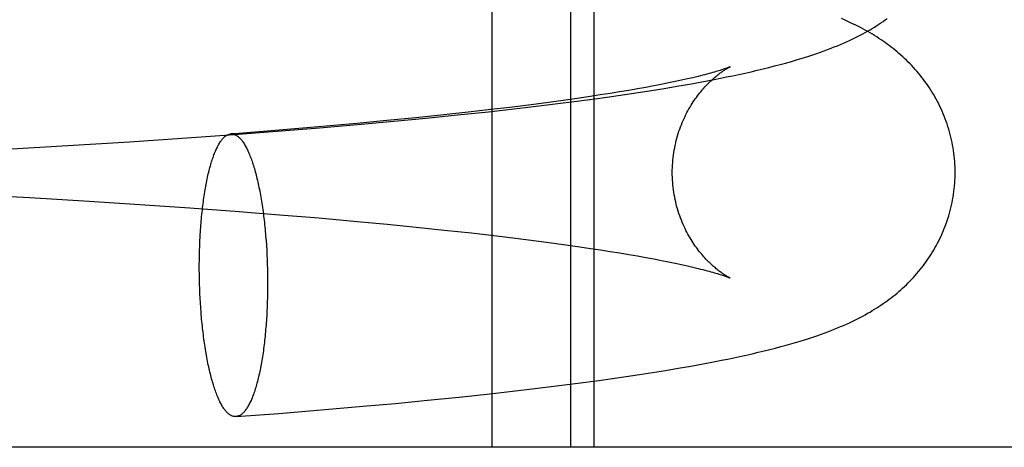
# Model space of a CAD drawing. Header units: inches. Extents: x 0 to 278, y 0 to 180.
# Tile 48 of 76: x 96.7317 to 96.8675, y 91.7541 to 91.813. Entities that reach past the tile are written whole.
import ezdxf

# ---------------------------------------------------------------- set-up
doc = ezdxf.new("R2010")
doc.units = ezdxf.units.IN
doc.header["$LTSCALE"] = 15.310625
doc.header["$MEASUREMENT"] = 0
doc.linetypes.add('HIDDEN', pattern=[0.2, 0.1, -0.1])
doc.layers.add('DEFAULT_2', color=8, linetype='HIDDEN')

msp = doc.modelspace()

# ---------------------------------------------------------------- linework, layer by layer
at = {"layer": 'DEFAULT_2', "color": 8, "linetype": 'HIDDEN'}
for p, q in [((96.79691, 91.75406), (96.79691, 91.91031)), ((96.80774, 91.75406), (96.80774, 91.91031)), ((96.81098, 91.75406), (96.81098, 91.91031)), ((96.8212, 91.80431), (96.82021, 91.80411)), ((96.82213, 91.8045), (96.8212, 91.80431)), ((96.82301, 91.80469), (96.82213, 91.8045)), ((96.82382, 91.80487), (96.82301, 91.80469)), ((96.82458, 91.80504), (96.82382, 91.80487)), ((96.82411, 91.80416), (96.82582, 91.80448)), ((96.82582, 91.80448), (96.82753, 91.8048)), ((96.81447, 91.80308), (96.81317, 91.80287)), ((96.81573, 91.80329), (96.81447, 91.80308)), ((96.8152, 91.80273), (96.81704, 91.803)), ((96.81693, 91.8035), (96.81573, 91.80329)), ((96.81808, 91.8037), (96.81693, 91.8035)), ((96.81704, 91.803), (96.81885, 91.80328)), ((96.81917, 91.80391), (96.81808, 91.8037)), ((96.81885, 91.80328), (96.82063, 91.80357)), ((96.82021, 91.80411), (96.81917, 91.80391)), ((96.82063, 91.80357), (96.82238, 91.80386)), ((96.82238, 91.80386), (96.82411, 91.80416)), ((96.80435, 91.80159), (96.80189, 91.80127)), ((96.8067, 91.80191), (96.80435, 91.80159)), ((96.8056, 91.80143), (96.80855, 91.80181)), ((96.80896, 91.80223), (96.8067, 91.80191)), ((96.80855, 91.80181), (96.81144, 91.80219)), ((96.81041, 91.80244), (96.80896, 91.80223)), ((96.81181, 91.80266), (96.81041, 91.80244)), ((96.81144, 91.80219), (96.81333, 91.80246)), ((96.81317, 91.80287), (96.81181, 91.80266)), ((96.81333, 91.80246), (96.8152, 91.80273)), ((96.79399, 91.80032), (96.79024, 91.79991)), ((96.79213, 91.7999), (96.79639, 91.80035)), ((96.79671, 91.80064), (96.79399, 91.80032)), ((96.79639, 91.80035), (96.79952, 91.8007)), ((96.79934, 91.80095), (96.79671, 91.80064)), ((96.80189, 91.80127), (96.79934, 91.80095)), ((96.79952, 91.8007), (96.80259, 91.80106)), ((96.80259, 91.80106), (96.8056, 91.80143)), ((96.78235, 91.79912), (96.77823, 91.79873)), ((96.77883, 91.79863), (96.78335, 91.79904)), ((96.78636, 91.79951), (96.78235, 91.79912)), ((96.78335, 91.79904), (96.78778, 91.79946)), ((96.79024, 91.79991), (96.78636, 91.79951)), ((96.78778, 91.79946), (96.79213, 91.7999)), ((96.76131, 91.79721), (96.76724, 91.79766)), ((96.76724, 91.79766), (96.77308, 91.79813)), ((96.77294, 91.79826), (96.76751, 91.7978)), ((96.77823, 91.79873), (96.77294, 91.79826)), ((96.77308, 91.79813), (96.77883, 91.79863)), ((96.73836, 91.79568), (96.74686, 91.79621)), ((96.74686, 91.79621), (96.75412, 91.79669)), ((96.75412, 91.79669), (96.76131, 91.79721)), ((96.72986, 91.7952), (96.73836, 91.79568)), ((96.72374, 91.78903), (96.73312, 91.78851)), ((96.73312, 91.78851), (96.74132, 91.78801)), ((96.74132, 91.78801), (96.74831, 91.78756)), ((96.74831, 91.78756), (96.75521, 91.78708)), ((96.75521, 91.78708), (96.76201, 91.78658)), ((96.76201, 91.78658), (96.76756, 91.78614)), ((96.76756, 91.78614), (96.77299, 91.78569)), ((96.77299, 91.78569), (96.77828, 91.78521)), ((96.77828, 91.78521), (96.78239, 91.78483)), ((96.78239, 91.78483), (96.7864, 91.78443)), ((96.7864, 91.78443), (96.79028, 91.78403)), ((96.79028, 91.78403), (96.79402, 91.78362)), ((96.76565, 91.7832), (96.7657, 91.78256)), ((96.7657, 91.78256), (96.76575, 91.78192)), ((96.79402, 91.78362), (96.79674, 91.78331)), ((96.79674, 91.78331), (96.79937, 91.78299)), ((96.79937, 91.78299), (96.80192, 91.78268)), ((96.80192, 91.78268), (96.80437, 91.78236)), ((96.75653, 91.78118), (96.75656, 91.78182)), ((96.75656, 91.78182), (96.75658, 91.78247)), ((96.76575, 91.78192), (96.76579, 91.78127)), ((96.76579, 91.78127), (96.76582, 91.78062)), ((96.80437, 91.78236), (96.80673, 91.78204)), ((96.80673, 91.78204), (96.80899, 91.78172)), ((96.80899, 91.78172), (96.81044, 91.7815)), ((96.81044, 91.7815), (96.81184, 91.78129)), ((96.81184, 91.78129), (96.81319, 91.78108)), ((96.7565, 91.77922), (96.75651, 91.77987)), ((96.75651, 91.77987), (96.75652, 91.78053)), ((96.75652, 91.78053), (96.75653, 91.78118)), ((96.76582, 91.78062), (96.76585, 91.77997)), ((96.76585, 91.77997), (96.76587, 91.77932)), ((96.81319, 91.78108), (96.81449, 91.78086)), ((96.81449, 91.78086), (96.81574, 91.78065)), ((96.81574, 91.78065), (96.81695, 91.78045)), ((96.81695, 91.78045), (96.81809, 91.78024)), ((96.81809, 91.78024), (96.81919, 91.78004)), ((96.81919, 91.78004), (96.82023, 91.77984)), ((96.82023, 91.77984), (96.82121, 91.77964)), ((96.7565, 91.77856), (96.7565, 91.77922)), ((96.75651, 91.7779), (96.7565, 91.77856)), ((96.76587, 91.77932), (96.76589, 91.77866)), ((96.76589, 91.77866), (96.76591, 91.778)), ((96.82121, 91.77964), (96.82214, 91.77945)), ((96.82214, 91.77945), (96.82302, 91.77926)), ((96.82302, 91.77926), (96.82383, 91.77908)), ((96.75652, 91.77724), (96.75651, 91.7779)), ((96.75653, 91.77658), (96.75652, 91.77724)), ((96.76591, 91.778), (96.76591, 91.77734)), ((96.76591, 91.77734), (96.76592, 91.77668)), ((96.75656, 91.77593), (96.75653, 91.77658)), ((96.75658, 91.77527), (96.75656, 91.77593)), ((96.76592, 91.77668), (96.76591, 91.77603)), ((96.76591, 91.77603), (96.76591, 91.77537)), ((96.75662, 91.77462), (96.75658, 91.77527)), ((96.75665, 91.77397), (96.75662, 91.77462)), ((96.76589, 91.77472), (96.76587, 91.77407)), ((96.76591, 91.77537), (96.76589, 91.77472)), ((96.75669, 91.77333), (96.75665, 91.77397)), ((96.75674, 91.77269), (96.75669, 91.77333)), ((96.76587, 91.77407), (96.76585, 91.77343)), ((96.82079, 91.76466), (96.82255, 91.76496)), ((96.82255, 91.76496), (96.82428, 91.76526)), ((96.82428, 91.76526), (96.82598, 91.76557)), ((96.82598, 91.76557), (96.82767, 91.76589)), ((96.81161, 91.76328), (96.8135, 91.76355)), ((96.8135, 91.76355), (96.81536, 91.76382)), ((96.81536, 91.76382), (96.8172, 91.76409)), ((96.8172, 91.76409), (96.81901, 91.76437)), ((96.81901, 91.76437), (96.82079, 91.76466)), ((96.80278, 91.76215), (96.80578, 91.76252)), ((96.80578, 91.76252), (96.80873, 91.76289)), ((96.80873, 91.76289), (96.81161, 91.76328)), ((96.78799, 91.76055), (96.79233, 91.76099)), ((96.79233, 91.76099), (96.79658, 91.76144)), ((96.79658, 91.76144), (96.79971, 91.76179)), ((96.79971, 91.76179), (96.80278, 91.76215)), ((96.7733, 91.75922), (96.77904, 91.75971)), ((96.77904, 91.75971), (96.78355, 91.76012)), ((96.78355, 91.76012), (96.78799, 91.76055)), ((96.76156, 91.75829), (96.76746, 91.75874)), ((96.76746, 91.75874), (96.7733, 91.75922)), ((97.11191, 91.75406), (96.63431, 91.75406))]:
    msp.add_line(p, q, dxfattribs=at)
for points in [[(96.82753, 91.8048), (96.82838, 91.80497), (96.82923, 91.80514), (96.83008, 91.80532), (96.83093, 91.8055), (96.83177, 91.80568), (96.83261, 91.80587), (96.83343, 91.80606), (96.83425, 91.80626), (96.83506, 91.80646), (96.83585, 91.80666), (96.83662, 91.80686), (96.83735, 91.80706), (96.83805, 91.80725), (96.83872, 91.80745), (96.83935, 91.80764), (96.83996, 91.80782), (96.84055, 91.80801), (96.84111, 91.8082), (96.84165, 91.80838), (96.84218, 91.80856), (96.84268, 91.80874), (96.84316, 91.80892), (96.84363, 91.8091), (96.84407, 91.80928), (96.84451, 91.80945), (96.84494, 91.80963), (96.84535, 91.80981), (96.84576, 91.80999), (96.84616, 91.81017), (96.84655, 91.81036), (96.84693, 91.81054), (96.8473, 91.81072), (96.84766, 91.81091), (96.84801, 91.8111), (96.84835, 91.81128), (96.84868, 91.81147), (96.84901, 91.81166), (96.84932, 91.81184), (96.84963, 91.81203), (96.84993, 91.81222), (96.85023, 91.81241), (96.85052, 91.8126), (96.85081, 91.8128), (96.85109, 91.813), (96.85137, 91.8132)], [(96.86074, 91.79197), (96.86074, 91.79233), (96.86073, 91.79271), (96.86071, 91.79309), (96.86069, 91.79347), (96.86066, 91.79385), (96.86062, 91.79423), (96.86057, 91.79461), (96.86052, 91.79499), (96.86046, 91.79536), (96.8604, 91.79574), (96.86033, 91.79611), (96.86025, 91.79648), (96.86016, 91.79685), (96.86007, 91.79722), (96.85997, 91.79759), (96.85987, 91.79795), (96.85976, 91.79831), (96.85964, 91.79867), (96.85952, 91.79902), (96.85939, 91.79937), (96.85925, 91.79972), (96.85911, 91.80007), (96.85897, 91.80041), (96.85881, 91.80075), (96.85866, 91.80109), (96.85849, 91.80142), (96.85833, 91.80175), (96.85815, 91.80207), (96.85797, 91.80239), (96.85779, 91.80271), (96.8576, 91.80302), (96.85741, 91.80333), (96.85721, 91.80363), (96.85701, 91.80393), (96.8568, 91.80423), (96.85659, 91.80452), (96.85638, 91.80481), (96.85616, 91.80509), (96.85594, 91.80537), (96.85571, 91.80565), (96.85548, 91.80592), (96.85525, 91.80618), (96.85502, 91.80644), (96.85478, 91.8067), (96.85453, 91.80695), (96.85429, 91.8072), (96.85404, 91.80745), (96.85378, 91.80769), (96.85352, 91.80793), (96.85326, 91.80817), (96.85299, 91.8084), (96.85273, 91.80862), (96.85246, 91.80884), (96.8522, 91.80906), (96.85193, 91.80927), (96.85165, 91.80948), (96.85138, 91.80968), (96.8511, 91.80988), (96.85082, 91.81008), (96.85053, 91.81027), (96.85024, 91.81046), (96.84994, 91.81066), (96.84964, 91.81085), (96.84933, 91.81103), (96.84901, 91.81122), (96.84869, 91.81141), (96.84836, 91.81159), (96.84803, 91.81177), (96.84769, 91.81196), (96.84734, 91.81214), (96.84698, 91.81232), (96.84661, 91.81249), (96.84624, 91.81267), (96.84586, 91.81285), (96.84547, 91.81302), (96.84506, 91.8132)], [(96.82174, 91.79197), (96.82174, 91.7923), (96.82175, 91.79264), (96.82177, 91.79299), (96.82179, 91.79334), (96.82182, 91.79368), (96.82186, 91.79402), (96.8219, 91.79437), (96.82195, 91.79471), (96.822, 91.79505), (96.82207, 91.79538), (96.82213, 91.79571), (96.82221, 91.79605), (96.82229, 91.79637), (96.82237, 91.7967), (96.82246, 91.79702), (96.82256, 91.79733), (96.82266, 91.79765), (96.82277, 91.79795), (96.82288, 91.79826), (96.82299, 91.79856), (96.82311, 91.79885), (96.82323, 91.79914), (96.82336, 91.79942), (96.82349, 91.7997), (96.82362, 91.79997), (96.82376, 91.80023), (96.8239, 91.80049), (96.82404, 91.80074), (96.82418, 91.80099), (96.82432, 91.80123), (96.82447, 91.80146), (96.82462, 91.80169), (96.82476, 91.80191), (96.82491, 91.80212), (96.82506, 91.80233), (96.8252, 91.80253), (96.82535, 91.80272), (96.8255, 91.80291), (96.82565, 91.80309), (96.82579, 91.80327), (96.82594, 91.80344), (96.82608, 91.8036), (96.82622, 91.80376), (96.82636, 91.80391), (96.8265, 91.80406), (96.82664, 91.8042), (96.82678, 91.80434), (96.82691, 91.80447), (96.82704, 91.8046), (96.82718, 91.80472), (96.82731, 91.80484), (96.82743, 91.80495), (96.82756, 91.80506), (96.82768, 91.80516), (96.8278, 91.80526), (96.82791, 91.80535), (96.82803, 91.80545), (96.82814, 91.80553), (96.82825, 91.80562), (96.82836, 91.8057), (96.82846, 91.80577), (96.82856, 91.80584), (96.82866, 91.80591), (96.82875, 91.80597), (96.82884, 91.80603), (96.82893, 91.80609), (96.82902, 91.80615), (96.8291, 91.8062), (96.82917, 91.80624), (96.82925, 91.80629), (96.82931, 91.80633), (96.82938, 91.80636), (96.82944, 91.8064), (96.82949, 91.80643), (96.82954, 91.80645), (96.82958, 91.80648), (96.82962, 91.8065), (96.82965, 91.80651), (96.82968, 91.80653), (96.8297, 91.80654), (96.82972, 91.80654)], [(96.82972, 91.80654), (96.82972, 91.80655), (96.82972, 91.80654), (96.8297, 91.80654), (96.82968, 91.80653), (96.82965, 91.80651), (96.82961, 91.8065), (96.82956, 91.80648), (96.8295, 91.80645), (96.82943, 91.80643), (96.82936, 91.8064), (96.82927, 91.80637), (96.82917, 91.80633), (96.82906, 91.80629), (96.82894, 91.80625), (96.82881, 91.80621), (96.82866, 91.80616), (96.82851, 91.80611), (96.82834, 91.80605), (96.82816, 91.806), (96.82797, 91.80594), (96.82776, 91.80588), (96.82754, 91.80581), (96.8273, 91.80575), (96.82706, 91.80568), (96.8268, 91.8056), (96.82652, 91.80553), (96.82623, 91.80545), (96.82593, 91.80538), (96.82562, 91.8053), (96.82529, 91.80521), (96.82494, 91.80513), (96.82458, 91.80504)], [(96.76751, 91.7978), (96.76196, 91.79736), (96.76086, 91.79728)], [(96.75658, 91.78247), (96.75662, 91.7831), (96.75663, 91.78342), (96.75665, 91.78373), (96.75667, 91.78405), (96.75669, 91.78436), (96.75672, 91.78467), (96.75674, 91.78497), (96.75677, 91.78528), (96.7568, 91.78558), (96.75682, 91.78588), (96.75685, 91.78618), (96.75688, 91.78648), (96.75692, 91.78677), (96.75695, 91.78706), (96.75698, 91.78735), (96.75702, 91.78763), (96.75706, 91.78792), (96.75709, 91.7882), (96.75713, 91.78847), (96.75717, 91.78875), (96.75721, 91.78902), (96.75726, 91.78929), (96.7573, 91.78955), (96.75735, 91.78981), (96.75739, 91.79007), (96.75744, 91.79032), (96.75749, 91.79057), (96.75754, 91.79082), (96.75759, 91.79106), (96.75764, 91.7913), (96.75769, 91.79154), (96.75774, 91.79177), (96.7578, 91.792), (96.75785, 91.79222), (96.75791, 91.79244), (96.75797, 91.79266), (96.75802, 91.79287), (96.75808, 91.79307), (96.75814, 91.79328), (96.7582, 91.79347), (96.75827, 91.79367), (96.75833, 91.79386), (96.75839, 91.79404), (96.75846, 91.79422), (96.75852, 91.79439), (96.75859, 91.79456), (96.75865, 91.79473), (96.75872, 91.79489), (96.75879, 91.79505), (96.75886, 91.7952), (96.75893, 91.79534), (96.75899, 91.79548), (96.75907, 91.79562), (96.75914, 91.79575), (96.75921, 91.79587), (96.75928, 91.796), (96.75935, 91.79611), (96.75943, 91.79622), (96.7595, 91.79632), (96.75957, 91.79642), (96.75965, 91.79652), (96.75972, 91.79661), (96.7598, 91.79669), (96.75988, 91.79677), (96.75995, 91.79684), (96.76003, 91.79691), (96.76011, 91.79697), (96.76018, 91.79703), (96.76026, 91.79708), (96.76034, 91.79712), (96.76042, 91.79716), (96.7605, 91.7972), (96.76058, 91.79722), (96.76065, 91.79725), (96.76073, 91.79726), (96.76081, 91.79728), (96.76086, 91.79728)], [(96.76086, 91.79728), (96.76089, 91.79728), (96.76097, 91.79728), (96.76105, 91.79728), (96.76113, 91.79727), (96.76121, 91.79725), (96.76129, 91.79723), (96.76137, 91.7972), (96.76145, 91.79717), (96.76153, 91.79713), (96.76161, 91.79709), (96.76169, 91.79704), (96.76177, 91.79699), (96.76184, 91.79693), (96.76192, 91.79686), (96.762, 91.79679), (96.76208, 91.79671), (96.76216, 91.79663), (96.76224, 91.79655), (96.76231, 91.79645), (96.76239, 91.79636), (96.76247, 91.79625), (96.76254, 91.79614), (96.76262, 91.79603), (96.76269, 91.79591), (96.76277, 91.79579), (96.76284, 91.79566), (96.76292, 91.79552), (96.76299, 91.79538), (96.76307, 91.79524), (96.76314, 91.79509), (96.76321, 91.79494), (96.76328, 91.79478), (96.76335, 91.79461), (96.76342, 91.79445), (96.76349, 91.79427), (96.76356, 91.79409), (96.76363, 91.79391), (96.7637, 91.79372), (96.76377, 91.79353), (96.76383, 91.79333), (96.7639, 91.79313), (96.76396, 91.79293), (96.76403, 91.79272), (96.76409, 91.79251), (96.76415, 91.79229), (96.76422, 91.79206), (96.76428, 91.79184), (96.76434, 91.79161), (96.7644, 91.79137), (96.76445, 91.79114), (96.76451, 91.79089), (96.76457, 91.79065), (96.76462, 91.7904), (96.76468, 91.79015), (96.76473, 91.78989), (96.76478, 91.78963), (96.76483, 91.78937), (96.76488, 91.7891), (96.76493, 91.78883), (96.76498, 91.78856), (96.76503, 91.78828), (96.76507, 91.788), (96.76512, 91.78772), (96.76516, 91.78744), (96.7652, 91.78715), (96.76525, 91.78686), (96.76529, 91.78656), (96.76533, 91.78627), (96.76536, 91.78597), (96.7654, 91.78567), (96.76544, 91.78537), (96.76547, 91.78506), (96.7655, 91.78476), (96.76554, 91.78445), (96.76557, 91.78414), (96.7656, 91.78383), (96.76562, 91.78351), (96.76565, 91.7832)], [(96.82972, 91.7774), (96.82972, 91.77741), (96.8297, 91.77741), (96.82968, 91.77742), (96.82965, 91.77744), (96.82962, 91.77745), (96.82958, 91.77747), (96.82954, 91.7775), (96.82949, 91.77752), (96.82944, 91.77755), (96.82938, 91.77759), (96.82931, 91.77762), (96.82925, 91.77766), (96.82917, 91.7777), (96.8291, 91.77775), (96.82902, 91.7778), (96.82893, 91.77786), (96.82885, 91.77791), (96.82875, 91.77797), (96.82866, 91.77804), (96.82856, 91.77811), (96.82846, 91.77818), (96.82836, 91.77825), (96.82825, 91.77833), (96.82814, 91.77842), (96.82803, 91.7785), (96.82791, 91.77859), (96.8278, 91.77869), (96.82768, 91.77879), (96.82756, 91.77889), (96.82743, 91.779), (96.82731, 91.77911), (96.82718, 91.77923), (96.82705, 91.77935), (96.82691, 91.77948), (96.82678, 91.77961), (96.82664, 91.77975), (96.8265, 91.77989), (96.82636, 91.78003), (96.82622, 91.78019), (96.82608, 91.78034), (96.82594, 91.78051), (96.82579, 91.78068), (96.82565, 91.78085), (96.8255, 91.78104), (96.82535, 91.78122), (96.82521, 91.78142), (96.82506, 91.78162), (96.82491, 91.78182), (96.82476, 91.78204), (96.82462, 91.78226), (96.82447, 91.78249), (96.82432, 91.78272), (96.82418, 91.78296), (96.82404, 91.78321), (96.8239, 91.78346), (96.82376, 91.78372), (96.82362, 91.78398), (96.82349, 91.78425), (96.82336, 91.78453), (96.82323, 91.78481), (96.82311, 91.7851), (96.82299, 91.78539), (96.82288, 91.78569), (96.82277, 91.78599), (96.82266, 91.7863), (96.82256, 91.78661), (96.82246, 91.78693), (96.82237, 91.78725), (96.82229, 91.78757), (96.82221, 91.7879), (96.82213, 91.78823), (96.82207, 91.78856), (96.822, 91.7889), (96.82195, 91.78924), (96.8219, 91.78958), (96.82186, 91.78992), (96.82182, 91.79027), (96.82179, 91.79061), (96.82177, 91.79096), (96.82175, 91.7913), (96.82174, 91.79165), (96.82174, 91.79197)], [(96.82767, 91.76589), (96.82852, 91.76606), (96.82936, 91.76623), (96.83021, 91.76641), (96.83107, 91.76659), (96.83192, 91.76678), (96.83276, 91.76697), (96.8336, 91.76717), (96.83441, 91.76736), (96.8352, 91.76756), (96.83597, 91.76775), (96.83671, 91.76795), (96.83742, 91.76814), (96.83809, 91.76833), (96.83874, 91.76852), (96.83937, 91.76871), (96.83997, 91.76889), (96.84055, 91.76908), (96.84112, 91.76926), (96.84166, 91.76945), (96.84218, 91.76963), (96.84268, 91.76981), (96.84317, 91.76999), (96.84363, 91.77017), (96.84408, 91.77034), (96.84451, 91.77052), (96.84494, 91.7707), (96.84536, 91.77088), (96.84576, 91.77106), (96.84616, 91.77124), (96.84655, 91.77142), (96.84693, 91.77161), (96.8473, 91.77179), (96.84766, 91.77198), (96.84801, 91.77216), (96.84835, 91.77235), (96.84868, 91.77254), (96.84901, 91.77272), (96.84932, 91.77291), (96.84963, 91.7731), (96.84993, 91.77329), (96.85023, 91.77348), (96.85052, 91.77367), (96.85081, 91.77387), (96.85109, 91.77406), (96.85137, 91.77427), (96.85165, 91.77447), (96.85192, 91.77468), (96.85219, 91.77489), (96.85246, 91.7751), (96.85273, 91.77532), (96.85299, 91.77554), (96.85325, 91.77577), (96.85351, 91.776), (96.85376, 91.77624), (96.85402, 91.77648), (96.85427, 91.77673), (96.85452, 91.77698), (96.85477, 91.77724), (96.85501, 91.7775), (96.85525, 91.77776), (96.85548, 91.77803), (96.85571, 91.7783), (96.85594, 91.77857), (96.85616, 91.77885), (96.85638, 91.77913), (96.85659, 91.77942), (96.8568, 91.77971), (96.857, 91.78001), (96.85721, 91.78031), (96.8574, 91.78061), (96.8576, 91.78092), (96.85779, 91.78123), (96.85797, 91.78155), (96.85815, 91.78187), (96.85832, 91.7822), (96.85849, 91.78252), (96.85865, 91.78286), (96.85881, 91.78319), (96.85896, 91.78353), (96.85911, 91.78387), (96.85925, 91.78422), (96.85939, 91.78457), (96.85952, 91.78492), (96.85964, 91.78528), (96.85976, 91.78564), (96.85987, 91.786), (96.85997, 91.78636), (96.86007, 91.78673), (96.86016, 91.78709), (96.86025, 91.78746), (96.86033, 91.78784), (96.8604, 91.78821), (96.86046, 91.78858), (96.86052, 91.78896), (96.86057, 91.78934), (96.86062, 91.78972), (96.86066, 91.7901), (96.86069, 91.79048), (96.86071, 91.79086), (96.86073, 91.79124), (96.86074, 91.79162), (96.86074, 91.79197)], [(96.82383, 91.77908), (96.82459, 91.7789), (96.82495, 91.77882), (96.82529, 91.77873), (96.82562, 91.77865), (96.82594, 91.77857), (96.82624, 91.77849), (96.82653, 91.77842), (96.8268, 91.77834), (96.82706, 91.77827), (96.82731, 91.7782), (96.82754, 91.77813), (96.82776, 91.77807), (96.82797, 91.77801), (96.82816, 91.77795), (96.82834, 91.77789), (96.82851, 91.77784), (96.82867, 91.77779), (96.82881, 91.77774), (96.82894, 91.7777), (96.82906, 91.77765), (96.82917, 91.77762), (96.82927, 91.77758), (96.82936, 91.77755), (96.82943, 91.77752), (96.8295, 91.77749), (96.82956, 91.77747), (96.82961, 91.77745), (96.82965, 91.77743), (96.82968, 91.77742), (96.8297, 91.77741), (96.82972, 91.7774), (96.82972, 91.7774)], [(96.76585, 91.77343), (96.76582, 91.77279), (96.7658, 91.77247), (96.76579, 91.77215), (96.76577, 91.77184), (96.76575, 91.77153), (96.76572, 91.77122), (96.7657, 91.77091), (96.76568, 91.7706), (96.76565, 91.77029), (96.76562, 91.76999), (96.7656, 91.76969), (96.76557, 91.76939), (96.76554, 91.7691), (96.7655, 91.7688), (96.76547, 91.76851), (96.76544, 91.76822), (96.7654, 91.76794), (96.76536, 91.76765), (96.76533, 91.76737), (96.76529, 91.7671), (96.76525, 91.76682), (96.7652, 91.76655), (96.76516, 91.76629), (96.76512, 91.76602), (96.76507, 91.76576), (96.76503, 91.7655), (96.76498, 91.76525), (96.76493, 91.765), (96.76488, 91.76475), (96.76483, 91.76451), (96.76478, 91.76427), (96.76473, 91.76403), (96.76468, 91.7638), (96.76462, 91.76358), (96.76457, 91.76335), (96.76451, 91.76313), (96.76445, 91.76292), (96.7644, 91.76271), (96.76434, 91.7625), (96.76428, 91.7623), (96.76422, 91.7621), (96.76415, 91.76191), (96.76409, 91.76172), (96.76403, 91.76153), (96.76396, 91.76135), (96.7639, 91.76118), (96.76383, 91.76101), (96.76377, 91.76084), (96.7637, 91.76068), (96.76363, 91.76053), (96.76356, 91.76038), (96.76349, 91.76023), (96.76342, 91.76009), (96.76335, 91.75995), (96.76328, 91.75982), (96.76321, 91.7597), (96.76314, 91.75958), (96.76307, 91.75946), (96.76299, 91.75935), (96.76292, 91.75925), (96.76284, 91.75915), (96.76277, 91.75905), (96.76269, 91.75897), (96.76262, 91.75888), (96.76254, 91.7588), (96.76247, 91.75873), (96.76239, 91.75866), (96.76231, 91.7586), (96.76224, 91.75855), (96.76216, 91.7585), (96.76208, 91.75845), (96.762, 91.75841), (96.76192, 91.75838), (96.76184, 91.75835), (96.76177, 91.75833), (96.76169, 91.75831), (96.76161, 91.7583), (96.76156, 91.75829)], [(96.76156, 91.75829), (96.76153, 91.75829), (96.76145, 91.75829), (96.76137, 91.75829), (96.76129, 91.7583), (96.76121, 91.75832), (96.76113, 91.75834), (96.76105, 91.75837), (96.76097, 91.7584), (96.76089, 91.75844), (96.76081, 91.75848), (96.76073, 91.75853), (96.76065, 91.75859), (96.76058, 91.75865), (96.7605, 91.75871), (96.76042, 91.75878), (96.76034, 91.75886), (96.76026, 91.75894), (96.76018, 91.75903), (96.76011, 91.75912), (96.76003, 91.75922), (96.75995, 91.75932), (96.75988, 91.75943), (96.7598, 91.75954), (96.75972, 91.75966), (96.75965, 91.75978), (96.75957, 91.75991), (96.7595, 91.76005), (96.75943, 91.76019), (96.75935, 91.76033), (96.75928, 91.76048), (96.75921, 91.76064), (96.75914, 91.76079), (96.75907, 91.76096), (96.75899, 91.76113), (96.75893, 91.7613), (96.75886, 91.76148), (96.75879, 91.76166), (96.75872, 91.76185), (96.75865, 91.76204), (96.75859, 91.76224), (96.75852, 91.76244), (96.75846, 91.76264), (96.75839, 91.76285), (96.75833, 91.76307), (96.75827, 91.76329), (96.7582, 91.76351), (96.75814, 91.76373), (96.75808, 91.76396), (96.75802, 91.7642), (96.75797, 91.76444), (96.75791, 91.76468), (96.75785, 91.76492), (96.7578, 91.76517), (96.75774, 91.76543), (96.75769, 91.76568), (96.75764, 91.76594), (96.75759, 91.76621), (96.75754, 91.76647), (96.75749, 91.76674), (96.75744, 91.76702), (96.75739, 91.76729), (96.75735, 91.76757), (96.7573, 91.76785), (96.75726, 91.76814), (96.75721, 91.76842), (96.75717, 91.76871), (96.75713, 91.76901), (96.75709, 91.7693), (96.75706, 91.7696), (96.75702, 91.7699), (96.75698, 91.7702), (96.75695, 91.77051), (96.75692, 91.77081), (96.75688, 91.77112), (96.75685, 91.77143), (96.75682, 91.77175), (96.7568, 91.77206), (96.75677, 91.77237), (96.75674, 91.77269)]]:
    msp.add_lwpolyline(points, dxfattribs=at)

doc.saveas('drawing.dxf')
